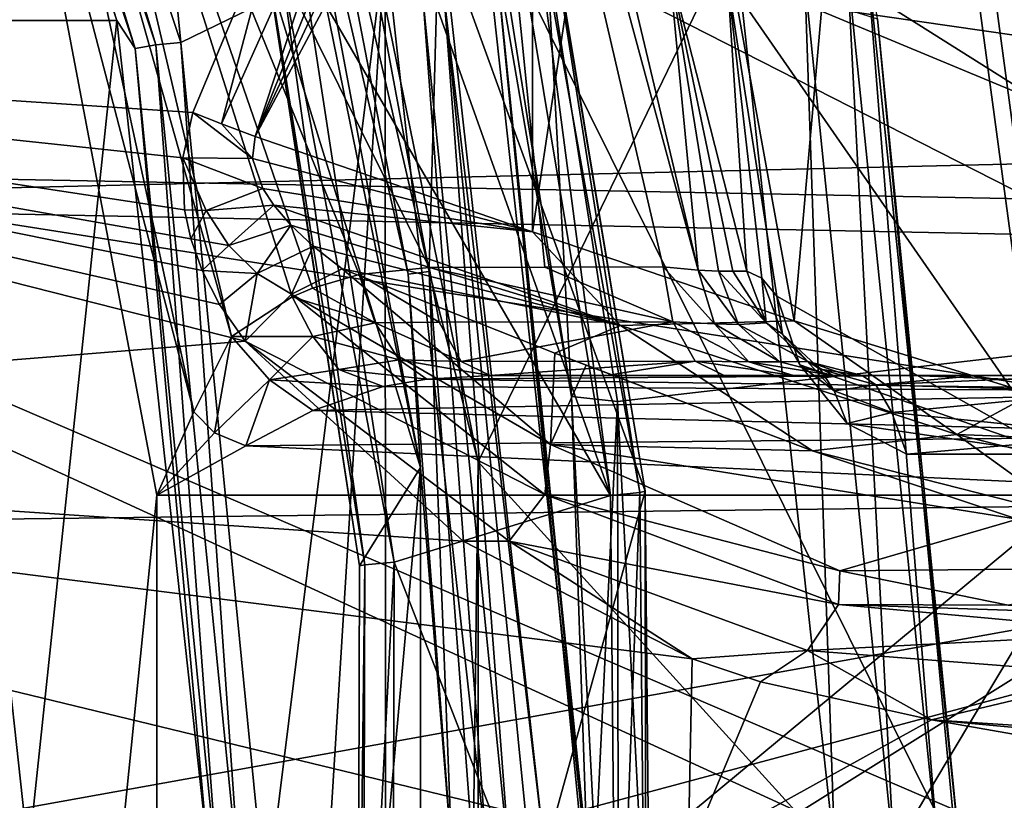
# Model space of a CAD drawing. Header units: metres. Extents: x -240 to 45, y -77 to 27.
# Tile 83 of 256: x -199.86 to -195.75, y 0.23 to 3.49. Entities that reach past the tile are written whole.
import ezdxf

# ---------------------------------------------------------------- set-up
doc = ezdxf.new("R2010")
doc.units = ezdxf.units.M
doc.layers.add('solid_MASSBILD_K_E_SW0001', color=7, linetype='CONTINUOUS')

msp = doc.modelspace()

# ---------------------------------------------------------------- linework, layer by layer
at = {"layer": 'solid_MASSBILD_K_E_SW0001'}
for points in [[(-200.330536, 6.821801, 274.94809), (-199.189346, 3.39126, 274.663544), (-199.585175, 7.415119, 274.762238)], [(-199.189346, 3.39126, 274.663544), (-198.33548, 3.807035, 274.450653), (-199.585175, 7.415119, 274.762238)], [(-195.63559, 1.924027, 324.215851), (-196.252014, 6.497427, 323.914551), (-195.196472, 7.003068, 324.463898)], [(-200.51088, 6.756882, 274.889984), (-200.579437, 6.79026, 274.804016), (-199.45636, 3.482433, 274.524017)], [(-200.206329, 3.482433, 271.516083), (-199.45636, 3.482433, 274.524017), (-200.579437, 6.79026, 274.804016)], [(-200.428986, 6.788474, 274.945068), (-200.51088, 6.756882, 274.889984), (-199.380142, 3.365642, 274.608063)], [(-199.292953, 3.381377, 274.661835), (-200.330536, 6.821801, 274.94809), (-200.428986, 6.788474, 274.945068)], [(-199.292953, 3.381377, 274.661835), (-200.428986, 6.788474, 274.945068), (-199.380142, 3.365642, 274.608063)], [(-199.292953, 3.381377, 274.661835), (-199.189346, 3.39126, 274.663544), (-200.330536, 6.821801, 274.94809)], [(-199.380142, 3.365642, 274.608063), (-200.51088, 6.756882, 274.889984), (-199.45636, 3.482433, 274.524017)], [(-196.628204, 2.227998, 323.755524), (-197.25444, 5.691777, 323.529633), (-196.252014, 6.497427, 323.914551)], [(-195.63559, 1.924027, 324.215851), (-196.628204, 2.227998, 323.755524), (-196.252014, 6.497427, 323.914551)], [(-197.028961, 2.439895, 269.193878), (-198.046783, 6.20509, 269.280792), (-197.987366, 6.468322, 269.432892)], [(-197.028961, 2.439895, 269.193878), (-197.987366, 6.468322, 269.432892), (-197.14975, 3.711119, 269.421631)], [(-199.847672, 5.869246, 268.176575), (-198.046783, 6.20509, 269.280792), (-198.15242, 2.451397, 268.482666)], [(-197.669144, 2.452425, 268.770081), (-198.15242, 2.451397, 268.482666), (-198.046783, 6.20509, 269.280792)], [(-198.046783, 6.20509, 269.280792), (-197.175858, 2.45343, 269.063599), (-197.669144, 2.452425, 268.770081)], [(-197.028961, 2.439895, 269.193878), (-197.175858, 2.45343, 269.063599), (-198.046783, 6.20509, 269.280792)], [(-199.942017, 5.581305, 268.088379), (-199.847672, 5.869246, 268.176575), (-198.978302, 2.162459, 267.959839)], [(-198.444153, 2.421608, 268.305878), (-199.847672, 5.869246, 268.176575), (-198.15242, 2.451397, 268.482666)], [(-198.72438, 2.329038, 268.128845), (-198.978302, 2.162459, 267.959839), (-199.847672, 5.869246, 268.176575)], [(-198.639511, 2.364986, 268.18335), (-198.72438, 2.329038, 268.128845), (-199.847672, 5.869246, 268.176575)], [(-198.444153, 2.421608, 268.305878), (-198.639511, 2.364986, 268.18335), (-199.847672, 5.869246, 268.176575)], [(-197.720306, 2.599519, 323.391327), (-197.722778, 5.162635, 323.390656), (-197.25444, 5.691777, 323.529633)], [(-196.628204, 2.227998, 323.755524), (-197.720306, 2.599519, 323.391327), (-197.25444, 5.691777, 323.529633)], [(-201.608368, 5.640163, 324.326385), (-202.188751, 2.862478, 324.806091), (-194.579056, 2.716932, 332.22345)], [(-194.051926, 5.353602, 331.747467), (-201.608368, 5.640163, 324.326385), (-194.579056, 2.716932, 332.22345)], [(-199.134781, 1.847813, 267.884033), (-199.942612, 4.936438, 268.049316), (-199.942017, 5.581305, 268.088379)], [(-199.134781, 1.847813, 267.884033), (-199.942017, 5.581305, 268.088379), (-198.978302, 2.162459, 267.959839)], [(-202.1465, 2.719918, 322.287567), (-199.617584, 4.763429, 324.050751), (-198.923233, 5.239124, 324.48938)], [(-194.686646, 2.569469, 329.647766), (-202.1465, 2.719918, 322.287567), (-198.923233, 5.239124, 324.48938)], [(-194.686646, 2.569469, 329.647766), (-198.923233, 5.239124, 324.48938), (-191.258286, 4.944893, 331.910797)], [(-198.878983, 2.99811, 323.150299), (-198.158371, 4.539114, 323.283295), (-197.722778, 5.162635, 323.390656)], [(-197.720306, 2.599519, 323.391327), (-198.878983, 2.99811, 323.150299), (-197.722778, 5.162635, 323.390656)], [(-203.926178, 3.414122, 318.388184), (-203.511902, 5.051954, 318.16745), (-198.779053, 3.961999, 323.069183)], [(-199.942444, -4.935846, 268.049286), (-199.942612, 4.936438, 268.049316), (-199.288956, 1.5, 267.886353)], [(-199.134781, 1.847813, 267.884033), (-199.288956, 1.5, 267.886353), (-199.942612, 4.936438, 268.049316)], [(-198.78476, 4.788543, 278.582062), (-198.240616, 2.423402, 278.446411), (-198.69931, 4.810932, 278.636261)], [(-198.60054, 4.841449, 278.639191), (-198.69931, 4.810932, 278.636261), (-198.152634, 2.434733, 278.499969)], [(-198.240616, 2.423402, 278.446411), (-198.152634, 2.434733, 278.499969), (-198.69931, 4.810932, 278.636261)], [(-198.60054, 4.841449, 278.639191), (-197.947952, 1.638881, 278.476501), (-196.879303, 3.848949, 278.210052)], [(-198.152634, 2.434733, 278.499969), (-197.947952, 1.638881, 278.476501), (-198.60054, 4.841449, 278.639191)], [(-198.78476, 4.788543, 278.582062), (-198.83371, 4.780359, 278.491211), (-198.189178, 1.616455, 278.330505)], [(-198.189178, 1.616455, 278.330505), (-198.83371, 4.780359, 278.491211), (-198.821686, 3.66989, 277.251495)], [(-198.78476, 4.788543, 278.582062), (-198.189178, 1.616455, 278.330505), (-198.240616, 2.423402, 278.446411)], [(-202.1465, 2.719918, 322.287567), (-200.512589, 4.115521, 323.454407), (-199.617584, 4.763429, 324.050751)], [(-198.878983, 2.99811, 323.150299), (-198.548538, 3.817842, 323.204498), (-198.158371, 4.539114, 323.283295)], [(-192.509354, 2.959528, 331.143677), (-192.274658, 4.391833, 330.8703), (-200.512589, 4.115521, 323.454407)], [(-199.019409, 3.050826, 323.104797), (-198.779053, 3.961999, 323.069183), (-198.423782, 4.38106, 323.202026)], [(-199.019409, 3.050826, 323.104797), (-198.423782, 4.38106, 323.202026), (-198.878983, 2.99811, 323.150299)], [(-198.423782, 4.38106, 323.202026), (-198.548538, 3.817842, 323.204498), (-198.878983, 2.99811, 323.150299)], [(-194.603577, 2.210654, 278.370117), (-195.00975, 4.377813, 278.573547), (-197.660721, 3.769561, 271.323242)], [(-198.099075, 3.856711, 274.597839), (-197.250961, 1.517183, 276.447601), (-197.690323, 4.175058, 276.557159)], [(-197.273361, 1.511955, 276.598938), (-197.742477, 4.150498, 276.748657), (-197.69133, 4.168477, 276.660461)], [(-197.250961, 1.517183, 276.447601), (-197.69133, 4.168477, 276.660461), (-197.690323, 4.175058, 276.557159)], [(-197.250961, 1.517183, 276.447601), (-197.273361, 1.511955, 276.598938), (-197.69133, 4.168477, 276.660461)], [(-200.736694, 2.764586, 323.634155), (-192.509354, 2.959528, 331.143677), (-200.512589, 4.115521, 323.454407)], [(-198.255737, 3.921365, 276.904266), (-197.830048, 4.125895, 276.798126), (-197.395859, 1.499356, 276.68985)], [(-197.742477, 4.150498, 276.748657), (-197.395859, 1.499356, 276.68985), (-197.830048, 4.125895, 276.798126)], [(-197.273361, 1.511955, 276.598938), (-197.395859, 1.499356, 276.68985), (-197.742477, 4.150498, 276.748657)], [(-197.934921, 4.005358, 271.155884), (-195.94873, 0, 277.256592), (-197.497025, 0, 271.046722)], [(-196.280106, 3.489704, 277.339233), (-195.94873, 0, 277.256592), (-197.934921, 4.005358, 271.155884)], [(-197.875656, 3.756311, 270.883698), (-197.934921, 4.005358, 271.155884), (-197.497025, 0, 271.046722)], [(-203.926178, 3.414122, 318.388184), (-198.779053, 3.961999, 323.069183), (-199.138931, 3.098322, 323.015198)], [(-199.138931, 3.098322, 323.015198), (-198.779053, 3.961999, 323.069183), (-199.019409, 3.050826, 323.104797)], [(-198.255737, 3.921365, 276.904266), (-197.395859, 1.499356, 276.68985), (-198.681412, 3.71679, 277.010376)], [(-198.099075, 3.856711, 274.597839), (-197.668976, 0.005878, 274.490601), (-197.250961, 1.517183, 276.447601)], [(-198.089737, 3.580342, 274.492462), (-197.668976, 0.005878, 274.490601), (-198.099075, 3.856711, 274.597839)], [(-197.947952, 1.638881, 278.476501), (-196.458588, 0, 278.105164), (-196.879303, 3.848949, 278.210052)], [(-197.875656, 3.756311, 270.883698), (-197.558014, 1.911831, 270.72818), (-197.86087, 3.830736, 270.809967)], [(-197.86087, 3.830736, 270.809967), (-197.558014, 1.911831, 270.72818), (-197.660721, 3.769561, 271.323242)], [(-196.584061, 3.652567, 278.081512), (-196.879303, 3.848949, 278.210052), (-196.458588, 0, 278.105164)], [(-199.189346, 3.39126, 274.663544), (-198.834656, -0.217431, 274.575134), (-198.33548, 3.807035, 274.450653)], [(-198.834656, -0.217431, 274.575134), (-198.807816, -3.8, 274.56842), (-198.33548, 3.807035, 274.450653)], [(-198.807816, -3.8, 274.56842), (-198.333893, -3.8, 274.450256), (-198.33548, 3.807035, 274.450653)], [(-198.333893, -3.8, 274.450256), (-197.911423, 0.001162, 274.34494), (-198.33548, 3.807035, 274.450653)], [(-198.176987, 3.564881, 274.438721), (-198.33548, 3.807035, 274.450653), (-197.911423, 0.001162, 274.34494)], [(-196.40509, 3.699824, 277.88031), (-196.027771, 0, 277.786224), (-196.329224, 3.794571, 277.627014)], [(-196.329224, 3.794571, 277.627014), (-195.935547, 0, 277.52887), (-196.280106, 3.489704, 277.339233)], [(-196.329224, 3.794571, 277.627014), (-196.027771, 0, 277.786224), (-195.935547, 0, 277.52887)], [(-197.875656, 3.756311, 270.883698), (-197.492584, 0, 270.788177), (-197.558014, 1.911831, 270.72818)], [(-197.875656, 3.756311, 270.883698), (-197.497025, 0, 271.046722), (-197.508759, 0, 270.869904)], [(-197.875656, 3.756311, 270.883698), (-197.508759, 0, 270.869904), (-197.492584, 0, 270.788177)], [(-197.558014, 1.911831, 270.72818), (-197.366638, 1.891816, 271.242706), (-197.660721, 3.769561, 271.323242)], [(-194.603577, 2.210654, 278.370117), (-197.660721, 3.769561, 271.323242), (-197.366638, 1.891816, 271.242706)], [(-196.906357, 3.653979, 270.352936), (-195.812744, 3.760575, 270.080292), (-195.531784, 1.671301, 270.010223)], [(-195.717651, 3.778584, 270.080688), (-195.531784, 1.671301, 270.010223), (-195.812744, 3.760575, 270.080292)], [(-198.298279, 1.220835, 276.914856), (-198.769257, 3.69334, 277.059906), (-198.681412, 3.71679, 277.010376)], [(-197.395859, 1.499356, 276.68985), (-198.298279, 1.220835, 276.914856), (-198.681412, 3.71679, 277.010376)], [(-196.825394, 2.435226, 269.848633), (-197.14975, 3.711119, 269.421631), (-196.906357, 3.653979, 270.352936)], [(-196.885025, 2.435227, 269.609497), (-196.944656, 2.435225, 269.370331), (-197.14975, 3.711119, 269.421631)], [(-197.028961, 2.439895, 269.193878), (-197.14975, 3.711119, 269.421631), (-196.944656, 2.435225, 269.370331)], [(-196.825394, 2.435226, 269.848633), (-196.885025, 2.435227, 269.609497), (-197.14975, 3.711119, 269.421631)], [(-198.820602, 3.676174, 277.148163), (-198.443375, 1.205409, 277.157166), (-198.821686, 3.66989, 277.251495)], [(-198.189178, 1.616455, 278.330505), (-198.821686, 3.66989, 277.251495), (-198.443375, 1.205409, 277.157166)], [(-198.420914, 1.209921, 277.005798), (-198.820602, 3.676174, 277.148163), (-198.769257, 3.69334, 277.059906)], [(-198.420914, 1.209921, 277.005798), (-198.443375, 1.205409, 277.157166), (-198.820602, 3.676174, 277.148163)], [(-198.298279, 1.220835, 276.914856), (-198.420914, 1.209921, 277.005798), (-198.769257, 3.69334, 277.059906)], [(-196.584061, 3.652567, 278.081512), (-196.211563, 0, 277.988647), (-196.40509, 3.699824, 277.88031)], [(-196.40509, 3.699824, 277.88031), (-196.211563, 0, 277.988647), (-196.027771, 0, 277.786224)], [(-196.906357, 3.653979, 270.352936), (-195.531784, 1.671301, 270.010223), (-196.700623, 2.330655, 270.301666)], [(-196.76355, 2.406578, 270.081299), (-196.906357, 3.653979, 270.352936), (-196.700623, 2.330655, 270.301666)], [(-196.76355, 2.406578, 270.081299), (-196.825394, 2.435226, 269.848633), (-196.906357, 3.653979, 270.352936)], [(-196.584061, 3.652567, 278.081512), (-196.458588, 0, 278.105164), (-196.211563, 0, 277.988647)], [(-198.176987, 3.564881, 274.438721), (-197.808517, -0.132052, 274.346832), (-198.089737, 3.580342, 274.492462)], [(-198.089737, 3.580342, 274.492462), (-197.719681, -0.132624, 274.400177), (-197.668976, 0.005878, 274.490601)], [(-197.808517, -0.132052, 274.346832), (-197.719681, -0.132624, 274.400177), (-198.089737, 3.580342, 274.492462)], [(-198.176987, 3.564881, 274.438721), (-197.911423, 0.001162, 274.34494), (-197.808517, -0.132052, 274.346832)], [(-200.206329, 3.482433, 271.516083), (-199.825607, 0, 271.421173), (-199.45636, 3.482433, 274.524017)], [(-200.206329, 3.482433, 271.516083), (-199.900894, 0, 271.285339), (-199.825607, 0, 271.421173)], [(-199.45636, 3.482433, 274.524017), (-199.825607, 0, 271.421173), (-199.075653, 0, 274.429077)], [(-199.380142, 3.365642, 274.608063), (-199.45636, 3.482433, 274.524017), (-199.075653, 0, 274.429077)], [(-195.935547, 0, 277.52887), (-195.94873, 0, 277.256592), (-196.280106, 3.489704, 277.339233)], [(-198.920212, 2.143968, 323.440491), (-204.173141, 1.720411, 318.52063), (-203.926178, 3.414122, 318.388184)], [(-199.18071, 2.908957, 323.027557), (-203.926178, 3.414122, 318.388184), (-199.138931, 3.098322, 323.015198)], [(-199.027267, 2.297038, 323.311371), (-198.920212, 2.143968, 323.440491), (-203.926178, 3.414122, 318.388184)], [(-199.100693, 2.439227, 323.213531), (-199.027267, 2.297038, 323.311371), (-203.926178, 3.414122, 318.388184)], [(-199.147919, 2.570633, 323.140564), (-199.100693, 2.439227, 323.213531), (-203.926178, 3.414122, 318.388184)], [(-199.174469, 2.691892, 323.087585), (-199.147919, 2.570633, 323.140564), (-203.926178, 3.414122, 318.388184)], [(-199.18071, 2.908957, 323.027557), (-199.174469, 2.691892, 323.087585), (-203.926178, 3.414122, 318.388184)], [(-199.292953, 3.381377, 274.661835), (-199.380142, 3.365642, 274.608063), (-199.026718, -0.201693, 274.519958)], [(-198.937881, -0.202636, 274.573303), (-199.189346, 3.39126, 274.663544), (-199.292953, 3.381377, 274.661835)], [(-198.937881, -0.202636, 274.573303), (-199.292953, 3.381377, 274.661835), (-199.026718, -0.201693, 274.519958)], [(-198.937881, -0.202636, 274.573303), (-198.834656, -0.217431, 274.575134), (-199.189346, 3.39126, 274.663544)], [(-199.026718, -0.201693, 274.519958), (-199.380142, 3.365642, 274.608063), (-199.075653, 0, 274.429077)], [(-199.18071, 2.908957, 323.027557), (-199.138931, 3.098322, 323.015198), (-198.889465, 2.905924, 323.157043)], [(-199.138931, 3.098322, 323.015198), (-199.019409, 3.050826, 323.104797), (-198.889465, 2.905924, 323.157043)], [(-199.019409, 3.050826, 323.104797), (-198.878983, 2.99811, 323.150299), (-198.889465, 2.905924, 323.157043)], [(-198.889465, 2.905924, 323.157043), (-198.878983, 2.99811, 323.150299), (-197.720306, 2.599519, 323.391327)], [(-200.736694, 2.764586, 323.634155), (-192.647552, 1.489617, 331.311127), (-192.509354, 2.959528, 331.143677)], [(-199.08345, 2.689186, 323.156982), (-199.174469, 2.691892, 323.087585), (-199.18071, 2.908957, 323.027557)], [(-199.18071, 2.908957, 323.027557), (-198.889465, 2.905924, 323.157043), (-198.847061, 2.781349, 323.194275)], [(-199.08345, 2.689186, 323.156982), (-199.18071, 2.908957, 323.027557), (-198.847061, 2.781349, 323.194275)], [(-198.847061, 2.781349, 323.194275), (-198.889465, 2.905924, 323.157043), (-197.720306, 2.599519, 323.391327)], [(-202.188751, 2.862478, 324.806091), (-202.35405, 0, 324.997528), (-195.525284, 0, 331.66098)], [(-194.579056, 2.716932, 332.22345), (-202.188751, 2.862478, 324.806091), (-195.525284, 0, 331.66098)], [(-200.736694, 2.764586, 323.634155), (-200.873779, 1.38882, 323.739136), (-192.647552, 1.489617, 331.311127)], [(-199.08345, 2.689186, 323.156982), (-198.847061, 2.781349, 323.194275), (-198.801544, 2.711456, 323.226013)], [(-198.801544, 2.711456, 323.226013), (-198.847061, 2.781349, 323.194275), (-197.720306, 2.599519, 323.391327)], [(-202.1465, 2.719918, 322.287567), (-196.222717, 0, 328.509491), (-203.569077, 0, 321.19931)], [(-194.686646, 2.569469, 329.647766), (-196.222717, 0, 328.509491), (-202.1465, 2.719918, 322.287567)], [(-199.08345, 2.689186, 323.156982), (-199.147919, 2.570633, 323.140564), (-199.174469, 2.691892, 323.087585)], [(-198.9888, 2.542988, 323.260132), (-199.147919, 2.570633, 323.140564), (-199.08345, 2.689186, 323.156982)], [(-198.9888, 2.542988, 323.260132), (-199.08345, 2.689186, 323.156982), (-198.801544, 2.711456, 323.226013)], [(-198.9888, 2.542988, 323.260132), (-198.801544, 2.711456, 323.226013), (-198.729294, 2.627395, 323.273041)], [(-197.352936, 2.208569, 323.564697), (-198.801544, 2.711456, 323.226013), (-197.720306, 2.599519, 323.391327)], [(-198.729294, 2.627395, 323.273041), (-198.801544, 2.711456, 323.226013), (-197.352936, 2.208569, 323.564697)], [(-198.870667, 2.426379, 323.368805), (-198.9888, 2.542988, 323.260132), (-198.729294, 2.627395, 323.273041)], [(-198.870667, 2.426379, 323.368805), (-198.729294, 2.627395, 323.273041), (-198.635971, 2.540275, 323.33139)], [(-198.635971, 2.540275, 323.33139), (-198.729294, 2.627395, 323.273041), (-197.352936, 2.208569, 323.564697)], [(-197.352936, 2.208569, 323.564697), (-197.720306, 2.599519, 323.391327), (-196.628204, 2.227998, 323.755524)], [(-198.9888, 2.542988, 323.260132), (-199.100693, 2.439227, 323.213531), (-199.147919, 2.570633, 323.140564)], [(-194.686646, 2.569469, 329.647766), (-189.510956, 0, 334.740784), (-196.222717, 0, 328.509491)], [(-198.870667, 2.426379, 323.368805), (-199.100693, 2.439227, 323.213531), (-198.9888, 2.542988, 323.260132)], [(-198.870667, 2.426379, 323.368805), (-198.635971, 2.540275, 323.33139), (-198.726501, 2.339509, 323.476593)], [(-198.726501, 2.339509, 323.476593), (-198.635971, 2.540275, 323.33139), (-198.515503, 2.446154, 323.404938)], [(-198.635971, 2.540275, 323.33139), (-197.352936, 2.208569, 323.564697), (-198.515503, 2.446154, 323.404938)], [(-198.870667, 2.426379, 323.368805), (-199.027267, 2.297038, 323.311371), (-199.100693, 2.439227, 323.213531)], [(-198.870667, 2.426379, 323.368805), (-198.920212, 2.143968, 323.440491), (-199.027267, 2.297038, 323.311371)], [(-198.870667, 2.426379, 323.368805), (-198.726501, 2.339509, 323.476593), (-198.920212, 2.143968, 323.440491)], [(-198.726501, 2.339509, 323.476593), (-198.515503, 2.446154, 323.404938), (-197.646378, 1.71223, 324.265228)], [(-197.627075, 2.093717, 323.664368), (-197.646378, 1.71223, 324.265228), (-198.515503, 2.446154, 323.404938)], [(-197.352936, 2.208569, 323.564697), (-197.627075, 2.093717, 323.664368), (-198.515503, 2.446154, 323.404938)], [(-198.110657, 2.222441, 268.412384), (-198.444153, 2.421608, 268.305878), (-198.15242, 2.451397, 268.482666)], [(-198.240616, 2.423402, 278.446411), (-198.05777, 0, 278.400818), (-198.152634, 2.434733, 278.499969)], [(-198.152634, 2.434733, 278.499969), (-197.968933, 0, 278.454163), (-197.947952, 1.638881, 278.476501)], [(-198.05777, 0, 278.400818), (-197.968933, 0, 278.454163), (-198.152634, 2.434733, 278.499969)], [(-197.134323, 2.223577, 268.993835), (-198.15242, 2.451397, 268.482666), (-197.669144, 2.452425, 268.770081)], [(-198.110657, 2.222441, 268.412384), (-198.15242, 2.451397, 268.482666), (-197.134323, 2.223577, 268.993835)], [(-197.134323, 2.223577, 268.993835), (-197.669144, 2.452425, 268.770081), (-197.175858, 2.45343, 269.063599)], [(-196.960983, 2.216066, 269.143188), (-197.175858, 2.45343, 269.063599), (-197.028961, 2.439895, 269.193878)], [(-197.134323, 2.223577, 268.993835), (-197.175858, 2.45343, 269.063599), (-196.960983, 2.216066, 269.143188)], [(-196.861191, 2.213482, 269.349518), (-197.028961, 2.439895, 269.193878), (-196.944656, 2.435225, 269.370331)], [(-196.960983, 2.216066, 269.143188), (-197.028961, 2.439895, 269.193878), (-196.861191, 2.213482, 269.349518)], [(-196.745865, 2.219358, 269.828796), (-196.944656, 2.435225, 269.370331), (-196.885025, 2.435227, 269.609497)], [(-196.861191, 2.213482, 269.349518), (-196.944656, 2.435225, 269.370331), (-196.745865, 2.219358, 269.828796)], [(-196.745865, 2.219358, 269.828796), (-196.885025, 2.435227, 269.609497), (-196.825394, 2.435226, 269.848633)], [(-196.745865, 2.219358, 269.828796), (-196.825394, 2.435226, 269.848633), (-196.76355, 2.406578, 270.081299)], [(-198.37793, 2.220453, 268.26828), (-198.639511, 2.364986, 268.18335), (-198.444153, 2.421608, 268.305878)], [(-198.37793, 2.220453, 268.26828), (-198.444153, 2.421608, 268.305878), (-198.110657, 2.222441, 268.412384)], [(-198.240616, 2.423402, 278.446411), (-198.189178, 1.616455, 278.330505), (-198.05777, 0, 278.400818)], [(-196.676544, 2.17265, 270.074921), (-196.76355, 2.406578, 270.081299), (-196.700623, 2.330655, 270.301666)], [(-196.676544, 2.17265, 270.074921), (-196.745865, 2.219358, 269.828796), (-196.76355, 2.406578, 270.081299)], [(-198.37793, 2.220453, 268.26828), (-198.72438, 2.329038, 268.128845), (-198.639511, 2.364986, 268.18335)], [(-198.638672, 2.162672, 268.120453), (-198.978302, 2.162459, 267.959839), (-198.72438, 2.329038, 268.128845)], [(-198.920212, 2.143968, 323.440491), (-198.726501, 2.339509, 323.476593), (-197.669006, 1.502406, 324.533173)], [(-197.669006, 1.502406, 324.533173), (-198.726501, 2.339509, 323.476593), (-197.646378, 1.71223, 324.265228)], [(-198.638672, 2.162672, 268.120453), (-198.72438, 2.329038, 268.128845), (-198.37793, 2.220453, 268.26828)], [(-195.531784, 1.671301, 270.010223), (-196.605347, 2.044691, 270.277893), (-196.700623, 2.330655, 270.301666)], [(-196.676544, 2.17265, 270.074921), (-196.700623, 2.330655, 270.301666), (-196.605347, 2.044691, 270.277893)], [(-198.638672, 2.162672, 268.120453), (-198.37793, 2.220453, 268.26828), (-198.277176, 2.065201, 268.157959)], [(-198.37793, 2.220453, 268.26828), (-198.110657, 2.222441, 268.412384), (-198.018646, 2.059104, 268.257599)], [(-198.277176, 2.065201, 268.157959), (-198.37793, 2.220453, 268.26828), (-198.018646, 2.059104, 268.257599)], [(-198.018646, 2.059104, 268.257599), (-198.110657, 2.222441, 268.412384), (-197.134323, 2.223577, 268.993835)], [(-198.018646, 2.059104, 268.257599), (-197.134323, 2.223577, 268.993835), (-197.042191, 2.059426, 268.838959)], [(-195.949692, 1.754036, 324.126373), (-197.352936, 2.208569, 323.564697), (-196.628204, 2.227998, 323.755524)], [(-197.134323, 2.223577, 268.993835), (-196.960983, 2.216066, 269.143188), (-196.817368, 2.057316, 269.036102)], [(-197.042191, 2.059426, 268.838959), (-197.134323, 2.223577, 268.993835), (-196.817368, 2.057316, 269.036102)], [(-195.949692, 1.754036, 324.126373), (-196.628204, 2.227998, 323.755524), (-195.63559, 1.924027, 324.215851)], [(-196.552444, 1.685804, 324.112518), (-197.627075, 2.093717, 323.664368), (-197.352936, 2.208569, 323.564697)], [(-194.603577, 2.210654, 278.370117), (-197.366638, 1.891816, 271.242706), (-197.268402, 0, 271.215668)], [(-196.552444, 1.685804, 324.112518), (-197.352936, 2.208569, 323.564697), (-195.949692, 1.754036, 324.126373)], [(-194.603577, 2.210654, 278.370117), (-197.268402, 0, 271.215668), (-194.467651, 0, 278.297577)], [(-196.960983, 2.216066, 269.143188), (-196.861191, 2.213482, 269.349518), (-196.687759, 2.056572, 269.306274)], [(-196.817368, 2.057316, 269.036102), (-196.960983, 2.216066, 269.143188), (-196.687759, 2.056572, 269.306274)], [(-196.861191, 2.213482, 269.349518), (-196.745865, 2.219358, 269.828796), (-196.571457, 2.058171, 269.785339)], [(-196.687759, 2.056572, 269.306274), (-196.861191, 2.213482, 269.349518), (-196.571457, 2.058171, 269.785339)], [(-196.571457, 2.058171, 269.785339), (-196.745865, 2.219358, 269.828796), (-196.676544, 2.17265, 270.074921)], [(-198.920212, 2.143968, 323.440491), (-198.010284, 1.308486, 324.406342), (-204.173141, 1.720411, 318.52063)], [(-199.048065, 1.759909, 267.876404), (-199.134781, 1.847813, 267.884033), (-198.978302, 2.162459, 267.959839)], [(-199.048065, 1.759909, 267.876404), (-198.978302, 2.162459, 267.959839), (-198.81926, 1.9819, 267.967926)], [(-198.81926, 1.9819, 267.967926), (-198.978302, 2.162459, 267.959839), (-198.638672, 2.162672, 268.120453)], [(-197.818771, 1.308565, 324.566986), (-198.010284, 1.308486, 324.406342), (-198.920212, 2.143968, 323.440491)], [(-197.818771, 1.308565, 324.566986), (-198.920212, 2.143968, 323.440491), (-197.669006, 1.502406, 324.533173)], [(-198.81926, 1.9819, 267.967926), (-198.638672, 2.162672, 268.120453), (-198.529205, 2.025693, 268.05249)], [(-198.529205, 2.025693, 268.05249), (-198.638672, 2.162672, 268.120453), (-198.277176, 2.065201, 268.157959)], [(-196.461761, 1.935452, 270.118286), (-196.676544, 2.17265, 270.074921), (-196.605347, 2.044691, 270.277893)], [(-196.51973, 2.026273, 269.964355), (-196.571457, 2.058171, 269.785339), (-196.676544, 2.17265, 270.074921)], [(-196.461761, 1.935452, 270.118286), (-196.51973, 2.026273, 269.964355), (-196.676544, 2.17265, 270.074921)], [(-198.529205, 2.025693, 268.05249), (-198.277176, 2.065201, 268.157959), (-198.161972, 1.984962, 267.995239)], [(-198.277176, 2.065201, 268.157959), (-197.898102, 2, 268.054932), (-198.161972, 1.984962, 267.995239)], [(-198.277176, 2.065201, 268.157959), (-198.018646, 2.059104, 268.257599), (-197.898102, 2, 268.054932)], [(-198.018646, 2.059104, 268.257599), (-197.042191, 2.059426, 268.838959), (-197.898102, 2, 268.054932)], [(-197.411621, 2, 268.344147), (-197.898102, 2, 268.054932), (-197.042191, 2.059426, 268.838959)], [(-197.627075, 2.093717, 323.664368), (-197.497116, 2.042664, 323.71048), (-197.646378, 1.71223, 324.265228)], [(-196.552444, 1.685804, 324.112518), (-197.497116, 2.042664, 323.71048), (-197.627075, 2.093717, 323.664368)], [(-197.042191, 2.059426, 268.838959), (-196.92131, 2, 268.635773), (-197.411621, 2, 268.344147)], [(-197.042191, 2.059426, 268.838959), (-196.631058, 2, 268.897186), (-196.92131, 2, 268.635773)], [(-197.042191, 2.059426, 268.838959), (-196.817368, 2.057316, 269.036102), (-196.631058, 2, 268.897186)], [(-196.817368, 2.057316, 269.036102), (-196.463593, 2, 269.250397), (-196.631058, 2, 268.897186)], [(-196.817368, 2.057316, 269.036102), (-196.687759, 2.056572, 269.306274), (-196.463593, 2, 269.250397)], [(-196.687759, 2.056572, 269.306274), (-196.571457, 2.058171, 269.785339), (-196.463593, 2, 269.250397)], [(-196.403961, 2, 269.489563), (-196.463593, 2, 269.250397), (-196.571457, 2.058171, 269.785339)], [(-196.571457, 2.058171, 269.785339), (-196.34433, 2, 269.72876), (-196.403961, 2, 269.489563)], [(-196.571457, 2.058171, 269.785339), (-196.51973, 2.026273, 269.964355), (-196.34433, 2, 269.72876)], [(-198.81926, 1.9819, 267.967926), (-198.529205, 2.025693, 268.05249), (-198.34491, 1.954463, 267.951416)], [(-198.529205, 2.025693, 268.05249), (-198.161972, 1.984962, 267.995239), (-198.34491, 1.954463, 267.951416)], [(-197.497116, 2.042664, 323.71048), (-196.552444, 1.685804, 324.112518), (-197.646378, 1.71223, 324.265228)], [(-195.531784, 1.671301, 270.010223), (-196.406815, 1.799569, 270.228394), (-196.605347, 2.044691, 270.277893)], [(-196.461761, 1.935452, 270.118286), (-196.605347, 2.044691, 270.277893), (-196.406815, 1.799569, 270.228394)], [(-196.51973, 2.026273, 269.964355), (-196.287292, 1.960419, 269.915405), (-196.34433, 2, 269.72876)], [(-196.461761, 1.935452, 270.118286), (-196.287292, 1.960419, 269.915405), (-196.51973, 2.026273, 269.964355)], [(-199.048065, 1.759909, 267.876404), (-198.81926, 1.9819, 267.967926), (-198.917328, 1.705708, 267.839325)], [(-198.81926, 1.9819, 267.967926), (-198.638016, 1.853553, 267.874969), (-198.917328, 1.705708, 267.839325)], [(-198.81926, 1.9819, 267.967926), (-198.34491, 1.954463, 267.951416), (-198.638016, 1.853553, 267.874969)], [(-198.34491, 1.954463, 267.951416), (-198.161972, 1.984962, 267.995239), (-194.427582, 1.933143, 266.932159)], [(-198.161972, 1.984962, 267.995239), (-197.898102, 2, 268.054932), (-196.132614, 2, 267.614685)], [(-198.161972, 1.984962, 267.995239), (-196.132614, 2, 267.614685), (-194.427582, 1.933143, 266.932159)], [(-194.20192, 2, 267.153717), (-197.898102, 2, 268.054932), (-197.411621, 2, 268.344147)], [(-196.132614, 2, 267.614685), (-197.898102, 2, 268.054932), (-194.20192, 2, 267.153717)], [(-193.622055, 2, 267.455597), (-197.411621, 2, 268.344147), (-196.92131, 2, 268.635773)], [(-194.03334, 2, 267.173309), (-194.20192, 2, 267.153717), (-197.411621, 2, 268.344147)], [(-193.874588, 2, 267.232819), (-194.03334, 2, 267.173309), (-197.411621, 2, 268.344147)], [(-193.734802, 2, 267.328735), (-193.874588, 2, 267.232819), (-197.411621, 2, 268.344147)], [(-193.622055, 2, 267.455597), (-193.734802, 2, 267.328735), (-197.411621, 2, 268.344147)], [(-193.544312, 2, 267.602844), (-193.622055, 2, 267.455597), (-196.92131, 2, 268.635773)], [(-196.631058, 2, 268.897186), (-193.544312, 2, 267.602844), (-196.92131, 2, 268.635773)], [(-196.631058, 2, 268.897186), (-196.463593, 2, 269.250397), (-193.544312, 2, 267.602844)], [(-196.463593, 2, 269.250397), (-196.403961, 2, 269.489563), (-193.544312, 2, 267.602844)], [(-196.403961, 2, 269.489563), (-195.860519, 2, 269.608063), (-193.544312, 2, 267.602844)], [(-196.403961, 2, 269.489563), (-196.34433, 2, 269.72876), (-195.860519, 2, 269.608063)], [(-195.860519, 2, 269.608063), (-196.34433, 2, 269.72876), (-196.287292, 1.960419, 269.915405)], [(-196.287292, 1.960419, 269.915405), (-195.376678, 2, 269.487427), (-195.860519, 2, 269.608063)], [(-196.287292, 1.960419, 269.915405), (-195.316254, 1.933143, 269.729797), (-195.376678, 2, 269.487427)], [(-194.20192, 2, 267.153717), (-194.367157, 2, 267.1745), (-196.132614, 2, 267.614685)], [(-194.427582, 1.933143, 266.932159), (-196.132614, 2, 267.614685), (-194.367157, 2, 267.1745)], [(-195.860519, 2, 269.608063), (-195.376678, 2, 269.487427), (-193.544312, 2, 267.602844)], [(-198.34491, 1.954463, 267.951416), (-194.427582, 1.933143, 266.932159), (-198.638016, 1.853553, 267.874969)], [(-194.427582, 1.933143, 266.932159), (-194.471909, 1.75, 266.754364), (-198.638016, 1.853553, 267.874969)], [(-196.461761, 1.935452, 270.118286), (-196.220108, 1.845327, 270.070374), (-196.287292, 1.960419, 269.915405)], [(-196.461761, 1.935452, 270.118286), (-196.406815, 1.799569, 270.228394), (-196.220108, 1.845327, 270.070374)], [(-196.287292, 1.960419, 269.915405), (-196.220108, 1.845327, 270.070374), (-195.316254, 1.933143, 269.729797)], [(-196.220108, 1.845327, 270.070374), (-195.271927, 1.75, 269.907593), (-195.316254, 1.933143, 269.729797)], [(-197.558014, 1.911831, 270.72818), (-197.458084, 0, 270.700134), (-197.366638, 1.891816, 271.242706)], [(-197.492584, 0, 270.788177), (-197.458084, 0, 270.700134), (-197.558014, 1.911831, 270.72818)], [(-197.366638, 1.891816, 271.242706), (-197.458084, 0, 270.700134), (-197.363449, 0, 270.957977)], [(-197.366638, 1.891816, 271.242706), (-197.363449, 0, 270.957977), (-197.268402, 0, 271.215668)], [(-195.949692, 1.754036, 324.126373), (-195.63559, 1.924027, 324.215851), (-194.764465, 1.707867, 324.737762)], [(-194.471909, 1.75, 266.754364), (-198.917328, 1.705708, 267.839325), (-198.638016, 1.853553, 267.874969)], [(-199.048065, 1.759909, 267.876404), (-199.288956, 1.5, 267.886353), (-199.134781, 1.847813, 267.884033)], [(-196.220108, 1.845327, 270.070374), (-196.406815, 1.799569, 270.228394), (-196.158432, 1.671298, 270.166473)], [(-196.220108, 1.845327, 270.070374), (-196.158432, 1.671298, 270.166473), (-195.271927, 1.75, 269.907593)], [(-195.531784, 1.671301, 270.010223), (-196.158432, 1.671298, 270.166473), (-196.406815, 1.799569, 270.228394)], [(-199.048065, 1.759909, 267.876404), (-198.917328, 1.705708, 267.839325), (-199.288956, 1.5, 267.886353)], [(-194.471909, 1.75, 266.754364), (-194.488129, 1.5, 266.689362), (-198.917328, 1.705708, 267.839325)], [(-195.474335, 1.410743, 324.577332), (-196.552444, 1.685804, 324.112518), (-195.949692, 1.754036, 324.126373)], [(-195.271927, 1.75, 269.907593), (-196.158432, 1.671298, 270.166473), (-195.531784, 1.671301, 270.010223)], [(-194.614822, 1.423399, 324.917633), (-195.949692, 1.754036, 324.126373), (-194.764465, 1.707867, 324.737762)], [(-195.474335, 1.410743, 324.577332), (-195.949692, 1.754036, 324.126373), (-194.614822, 1.423399, 324.917633)], [(-204.173141, 1.720411, 318.52063), (-197.070267, 0, 325.341309), (-204.255096, 0, 318.564636)], [(-197.054138, 0.81648, 325.326447), (-197.070267, 0, 325.341309), (-204.173141, 1.720411, 318.52063)], [(-198.010284, 1.308486, 324.406342), (-197.054138, 0.81648, 325.326447), (-204.173141, 1.720411, 318.52063)], [(-198.917328, 1.705708, 267.839325), (-194.488129, 1.5, 266.689362), (-199.288956, 1.5, 267.886353)], [(-197.669006, 1.502406, 324.533173), (-197.646378, 1.71223, 324.265228), (-196.438171, 1.183619, 325.338898)], [(-195.69577, 1.400314, 324.587646), (-196.438171, 1.183619, 325.338898), (-197.646378, 1.71223, 324.265228)], [(-196.552444, 1.685804, 324.112518), (-195.69577, 1.400314, 324.587646), (-197.646378, 1.71223, 324.265228)], [(-195.474335, 1.410743, 324.577332), (-195.69577, 1.400314, 324.587646), (-196.552444, 1.685804, 324.112518)], [(-198.189178, 1.616455, 278.330505), (-198.443375, 1.205409, 277.157166), (-198.450119, -1.292201, 277.158844)], [(-198.189178, -1.616437, 278.330505), (-198.189178, 1.616455, 278.330505), (-198.450119, -1.292201, 277.158844)], [(-198.05777, 0, 278.400818), (-198.189178, 1.616455, 278.330505), (-198.189178, -1.616437, 278.330505)], [(-197.968933, 0, 278.454163), (-197.947769, -1.637069, 278.47644), (-197.947952, 1.638881, 278.476501)], [(-197.947952, 1.638881, 278.476501), (-197.947769, -1.637069, 278.47644), (-196.458588, 0, 278.105164)], [(-192.647552, 1.489617, 331.311127), (-200.919144, 0, 323.774445), (-198.208771, 0, 326.341644)], [(-200.873779, 1.38882, 323.739136), (-200.919144, 0, 323.774445), (-192.647552, 1.489617, 331.311127)], [(-199.942444, -4.935846, 268.049286), (-199.288956, 1.5, 267.886353), (-199.288956, -1.5, 267.886353)], [(-194.488129, 1.5, 266.689362), (-194.488129, -1.5, 266.689362), (-199.288956, -1.5, 267.886353)], [(-199.288956, 1.5, 267.886353), (-194.488129, 1.5, 266.689362), (-199.288956, -1.5, 267.886353)], [(-197.395859, 1.499356, 276.68985), (-197.370239, -1.167668, 276.683472), (-198.298279, 1.220835, 276.914856)], [(-192.647552, 1.489617, 331.311127), (-198.208771, 0, 326.341644), (-192.692886, 0, 331.36792)], [(-197.818771, 1.308565, 324.566986), (-197.669006, 1.502406, 324.533173), (-196.442902, 1.043896, 325.631989)], [(-196.442902, 1.043896, 325.631989), (-197.669006, 1.502406, 324.533173), (-196.438171, 1.183619, 325.338898)], [(-197.668976, 0.005878, 274.490601), (-197.225021, -1.181546, 276.441132), (-197.250961, 1.517183, 276.447601)], [(-197.370239, -1.167668, 276.683472), (-197.395859, 1.499356, 276.68985), (-197.273361, 1.511955, 276.598938)], [(-197.247513, -1.177475, 276.592499), (-197.370239, -1.167668, 276.683472), (-197.273361, 1.511955, 276.598938)], [(-197.247513, -1.177475, 276.592499), (-197.273361, 1.511955, 276.598938), (-197.250961, 1.517183, 276.447601)], [(-197.225021, -1.181546, 276.441132), (-197.247513, -1.177475, 276.592499), (-197.250961, 1.517183, 276.447601)], [(-195.69577, 1.400314, 324.587646), (-194.936432, 1.198213, 325.109833), (-196.438171, 1.183619, 325.338898)], [(-197.818771, 1.308565, 324.566986), (-197.054138, 0.81648, 325.326447), (-198.010284, 1.308486, 324.406342)], [(-196.572495, 0.851828, 325.718353), (-197.054138, 0.81648, 325.326447), (-197.818771, 1.308565, 324.566986)], [(-196.572495, 0.851828, 325.718353), (-197.818771, 1.308565, 324.566986), (-196.442902, 1.043896, 325.631989)], [(-198.450119, -1.292201, 277.158844), (-198.443375, 1.205409, 277.157166), (-198.420914, 1.209921, 277.005798)], [(-198.427689, -1.297038, 277.007507), (-198.450119, -1.292201, 277.158844), (-198.420914, 1.209921, 277.005798)], [(-198.427689, -1.297038, 277.007507), (-198.420914, 1.209921, 277.005798), (-198.298279, 1.220835, 276.914856)], [(-198.305115, -1.308737, 276.916565), (-198.427689, -1.297038, 277.007507), (-198.298279, 1.220835, 276.914856)], [(-197.370239, -1.167668, 276.683472), (-198.305115, -1.308737, 276.916565), (-198.298279, 1.220835, 276.914856)], [(-194.936432, 1.198213, 325.109833), (-195.734756, 1.040163, 325.937714), (-196.438171, 1.183619, 325.338898)], [(-196.442902, 1.043896, 325.631989), (-196.438171, 1.183619, 325.338898), (-195.734756, 1.040163, 325.937714)], [(-196.572495, 0.851828, 325.718353), (-196.442902, 1.043896, 325.631989), (-195.148743, 0.924742, 326.735901)], [(-196.442902, 1.043896, 325.631989), (-195.734756, 1.040163, 325.937714), (-194.991104, 0.994965, 326.559174)], [(-196.442902, 1.043896, 325.631989), (-194.991104, 0.994965, 326.559174), (-195.148743, 0.924742, 326.735901)], [(-196.572495, 0.851828, 325.718353), (-195.148743, 0.924742, 326.735901), (-195.264374, 0.749487, 326.866516)], [(-196.572495, 0.851828, 325.718353), (-196.768402, 0.720049, 325.592682), (-197.054138, 0.81648, 325.326447)], [(-196.572495, 0.851828, 325.718353), (-196.054672, 0.56244, 326.247223), (-196.768402, 0.720049, 325.592682)], [(-196.572495, 0.851828, 325.718353), (-195.264374, 0.749487, 326.866516), (-196.054672, 0.56244, 326.247223)], [(-196.768402, 0.720049, 325.592682), (-197.070267, 0, 325.341309), (-197.054138, 0.81648, 325.326447)], [(-195.264374, 0.749487, 326.866516), (-195.30954, 0.512575, 326.918854), (-196.054672, 0.56244, 326.247223)], [(-196.768402, 0.720049, 325.592682), (-196.054672, 0.56244, 326.247223), (-197.070267, 0, 325.341309)], [(-196.054672, 0.56244, 326.247223), (-192.839737, 0, 329.115265), (-197.070267, 0, 325.341309)], [(-196.054672, 0.56244, 326.247223), (-192.837753, 0.266075, 329.113708), (-192.839737, 0, 329.115265)], [(-196.054672, 0.56244, 326.247223), (-195.30954, 0.512575, 326.918854), (-192.837753, 0.266075, 329.113708)]]:
    msp.add_3dface(points, dxfattribs=at)

doc.saveas('drawing.dxf')
